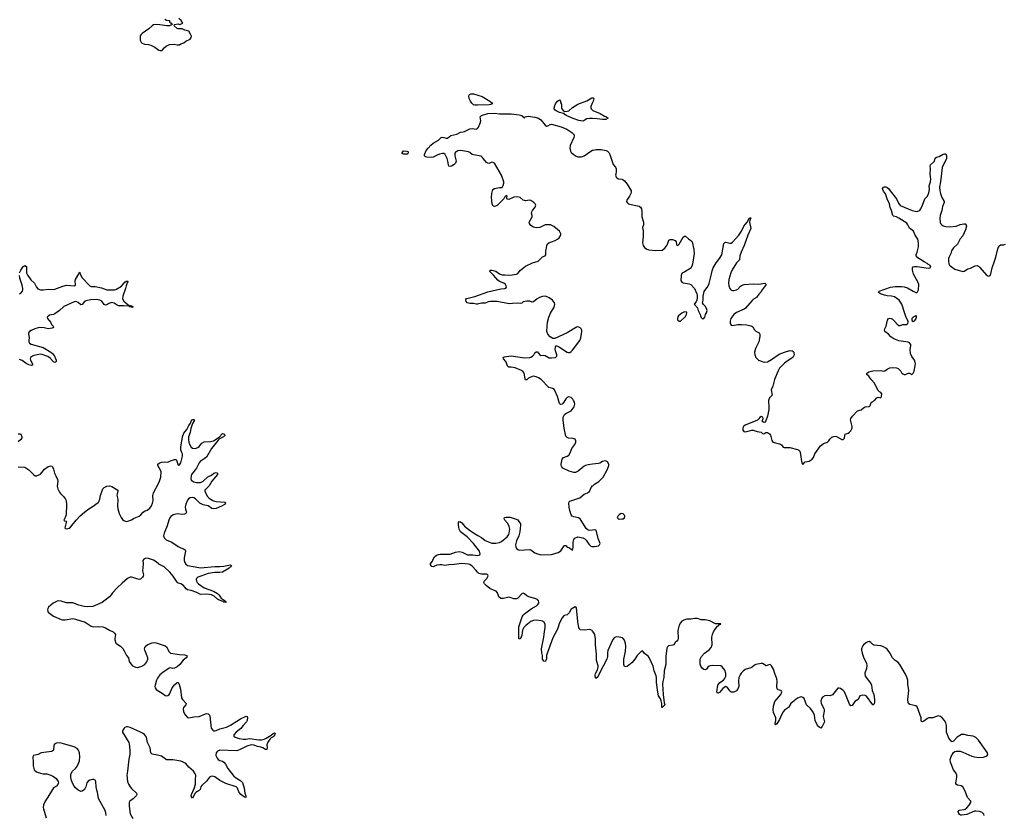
# Model space of a CAD drawing. Header units: inches. Extents: x 2005975 to 2217453, y 644152 to 846769.
# Tile 79 of 162: x 2121191 to 2136329, y 696431 to 708663. Entities that reach past the tile are written whole.
import ezdxf

# ---------------------------------------------------------------- set-up
doc = ezdxf.new("R2010")
doc.units = ezdxf.units.IN
doc.header["$MEASUREMENT"] = 0
for name, color, linetype in [('C1629', 7, 'Continuous'), ('C1639', 7, 'Continuous'), ('C1720', 7, 'Continuous'), ('C1730', 7, 'Continuous')]:
    doc.layers.add(name, color=color, linetype=linetype)

msp = doc.modelspace()

# ---------------------------------------------------------------- linework, layer by layer
at = {"layer": 'C1629', "color": 6, "elevation": 300}
for points in [[(2122768, 700000), (2122690, 699930), (2122618, 699850), (2122600, 699820), (2122571, 699790), (2122459, 699701), (2122317, 699643), (2122230, 699636), (2122182, 699642), (2122102, 699662), (2122010, 699695), (2121990, 699699), (2121910, 699695), (2121830, 699721), (2121790, 699726), (2121770, 699723), (2121736, 699710), (2121706, 699690), (2121635, 699630), (2121624, 699610), (2121620, 699590), (2121622, 699570), (2121630, 699554), (2121713, 699490), (2121830, 699442), (2121850, 699437), (2121890, 699437), (2122010, 699455), (2122050, 699447), (2122199, 699399), (2122290, 699337), (2122330, 699327), (2122410, 699335), (2122470, 699327), (2122510, 699313), (2122570, 699276), (2122627, 699250), (2122651, 699230), (2122664, 699210), (2122652, 699150), (2122652, 699130), (2122670, 699079), (2122685, 699065), (2122740, 699030), (2122775, 698995), (2122800, 698960), (2122835, 698890), (2122862, 698850), (2122877, 698797), (2122899, 698759), (2122927, 698727), (2122970, 698708), (2123010, 698703), (2123070, 698724), (2123114, 698750), (2123148, 698790), (2123164, 698830), (2123163, 698850), (2123113, 698970), (2123111, 698990), (2123116, 699010), (2123141, 699039), (2123164, 699056), (2123230, 699082), (2123270, 699087), (2123290, 699084), (2123430, 699038), (2123450, 699020), (2123490, 698942), (2123510, 698923), (2123650, 698901), (2123730, 698897), (2123756, 698890), (2123766, 698870), (2123750, 698850), (2123705, 698815), (2123651, 698749), (2123610, 698712), (2123570, 698691), (2123548, 698688), (2123510, 698700), (2123490, 698694), (2123392, 698628), (2123347, 698590), (2123310, 698540), (2123294, 698506), (2123272, 698432), (2123270, 698410), (2123274, 698390), (2123290, 698364), (2123399, 698299), (2123430, 698275), (2123450, 698268), (2123470, 698274), (2123490, 698289), (2123499, 698301), (2123538, 698390), (2123570, 698438), (2123610, 698475), (2123630, 698476), (2123644, 698444), (2123662, 698370), (2123678, 698238), (2123693, 698213), (2123749, 698150), (2123748, 698130), (2123711, 698090), (2123703, 698070), (2123710, 698022), (2123735, 697975), (2123773, 697933), (2123790, 697928), (2123870, 697944), (2123950, 697952), (2124050, 697993), (2124070, 697997), (2124090, 697992), (2124110, 697971), (2124115, 697955), (2124123, 697863), (2124137, 697770), (2124159, 697739), (2124172, 697732), (2124190, 697729), (2124210, 697733), (2124270, 697759), (2124370, 697785), (2124430, 697816), (2124586, 697914), (2124673, 697953), (2124688, 697948), (2124693, 697933), (2124688, 697890), (2124677, 697870), (2124626, 697814), (2124590, 697763), (2124520, 697710), (2124483, 697670), (2124482, 697650), (2124505, 697630), (2124564, 697610), (2124630, 697600), (2124670, 697600), (2124730, 697611), (2124870, 697592), (2124907, 697593), (2124950, 697603), (2124982, 697618), (2125058, 697662), (2125090, 697691), (2125110, 697701), (2125120, 697690), (2125103, 697650), (2125090, 697635), (2125060, 697620), (2125038, 697602), (2125004, 697556), (2124992, 697512), (2124994, 697466), (2124990, 697443), (2124970, 697440), (2124927, 697467), (2124899, 697479), (2124846, 697490), (2124790, 697509), (2124750, 697514), (2124686, 697494), (2124579, 697441), (2124530, 697424), (2124270, 697430), (2124230, 697416), (2124210, 697390), (2124209, 697350), (2124227, 697310), (2124243, 697290), (2124270, 697275), (2124310, 697262), (2124329, 697249), (2124356, 697216), (2124390, 697150), (2124483, 697030), (2124508, 697010), (2124590, 696962), (2124616, 696936), (2124641, 696850), (2124651, 696771), (2124668, 696730), (2124670, 696707), (2124650, 696708), (2124589, 696750), (2124560, 696790), (2124541, 696850), (2124519, 696870), (2124360, 696920), (2124266, 696966), (2124190, 697021), (2124150, 697031), (2124130, 697029), (2124110, 697016), (2124064, 696956), (2123991, 696890), (2123978, 696870), (2123967, 696830), (2123953, 696810), (2123898, 696782), (2123888, 696772), (2123850, 696694), (2123830, 696725), (2123831, 696750), (2123875, 696845), (2123893, 696910), (2123896, 696930), (2123892, 696990), (2123900, 697030), (2123899, 697050), (2123891, 697070), (2123864, 697110), (2123791, 697170), (2123746, 697226), (2123705, 697250), (2123670, 697262), (2123546, 697286), (2123450, 697282), (2123370, 697338), (2123310, 697355), (2123227, 697370), (2123206, 697390), (2123197, 697470), (2123158, 697550), (2123139, 697630), (2123110, 697674), (2123090, 697690), (2123051, 697710), (2122890, 697782), (2122850, 697791), (2122831, 697789), (2122810, 697780), (2122798, 697770), (2122772, 697730), (2122773, 697710), (2122869, 697550), (2122876, 697530), (2122886, 697430), (2122884, 697370), (2122868, 697292), (2122849, 697111), (2122838, 697050), (2122850, 696950), (2122863, 696910), (2122890, 696870), (2122910, 696844), (2122988, 696770), (2122992, 696750), (2122980, 696730), (2122936, 696684), (2122887, 696650), (2122876, 696630), (2122873, 696570), (2122889, 696451), (2122930, 696382)], [(2123931, 700000), (2123941, 699990), (2124030, 699928), (2124170, 699875), (2124230, 699840), (2124257, 699817), (2124289, 699769), (2124349, 699730), (2124357, 699717), (2124370, 699710), (2124354, 699706), (2124330, 699710), (2124318, 699718), (2124250, 699743), (2124230, 699755), (2124182, 699802), (2124141, 699821), (2124070, 699833), (2123970, 699828), (2123914, 699854), (2123830, 699885), (2123770, 699898), (2123752, 699912), (2123710, 699963), (2123670, 699987), (2123632, 700000)], [(2130000, 699262), (2129994, 699270), (2129970, 699283), (2129950, 699285), (2129875, 699275), (2129810, 699284), (2129801, 699290), (2129790, 699315), (2129772, 699410), (2129750, 699618), (2129730, 699635), (2129670, 699599), (2129638, 699542), (2129619, 699521), (2129607, 699513), (2129570, 699503), (2129550, 699490), (2129530, 699467), (2129490, 699390), (2129458, 699290), (2129390, 699159), (2129305, 698935), (2129293, 698890), (2129290, 698830), (2129270, 698794), (2129250, 698798), (2129231, 698830), (2129228, 698888), (2129218, 698930), (2129214, 698990), (2129250, 699170), (2129261, 699259), (2129272, 699312), (2129271, 699370), (2129250, 699403), (2129230, 699416), (2129210, 699422), (2129130, 699433), (2129090, 699426), (2129050, 699408), (2128972, 699350), (2128943, 699317), (2128924, 699276), (2128910, 699198), (2128890, 699150), (2128870, 699137), (2128864, 699150), (2128864, 699330), (2128918, 699482), (2128933, 699507), (2128954, 699526), (2129055, 699605), (2129135, 699650), (2129157, 699670), (2129172, 699690), (2129175, 699710), (2129167, 699730), (2129150, 699747), (2129110, 699765), (2129019, 699790), (2128990, 699807), (2128950, 699838), (2128930, 699844), (2128910, 699835), (2128852, 699770), (2128830, 699759), (2128790, 699757), (2128730, 699781), (2128710, 699782), (2128670, 699776), (2128630, 699762), (2128590, 699765), (2128560, 699790), (2128539, 699850), (2128519, 699879), (2128450, 699903), (2128418, 699918), (2128362, 699962), (2128338, 699990), (2128333, 700000)], [(2122523, 696430), (2122516, 696470), (2122504, 696504), (2122401, 696690), (2122390, 696786), (2122378, 696818), (2122368, 696868), (2122364, 696950), (2122350, 696973), (2122330, 696982), (2122310, 696981), (2122270, 696970), (2122246, 696954), (2122225, 696930), (2122210, 696869), (2122190, 696830), (2122150, 696801), (2122130, 696799), (2122090, 696816), (2122050, 696852), (2122030, 696877), (2122010, 696913), (2121988, 696968), (2121980, 697010), (2121980, 697050), (2121985, 697075), (2122004, 697110), (2122050, 697152), (2122079, 697190), (2122111, 697269), (2122117, 697330), (2122112, 697390), (2122096, 697430), (2122076, 697456), (2122030, 697481), (2121830, 697538), (2121770, 697545), (2121730, 697530), (2121714, 697510), (2121710, 697430), (2121688, 697412), (2121522, 697390), (2121476, 697364), (2121403, 697350), (2121393, 697330), (2121400, 697250), (2121400, 697190), (2121408, 697148), (2121416, 697130), (2121450, 697101), (2121510, 697079), (2121554, 697070), (2121610, 697069), (2121670, 697050), (2121710, 697027), (2121750, 696995), (2121784, 696950), (2121787, 696930), (2121778, 696902), (2121759, 696881), (2121710, 696852), (2121694, 696830), (2121626, 696710), (2121585, 696650), (2121557, 696590), (2121553, 696553), (2121558, 696530), (2121600, 696390)]]:
    msp.add_lwpolyline(points, dxfattribs=at)
at = {"layer": 'C1639', "color": 6, "elevation": 300}
msp.add_lwpolyline([(2136020, 696430), (2136012, 696450), (2135990, 696473), (2135949, 696489), (2135890, 696495), (2135870, 696492), (2135755, 696445), (2135670, 696432), (2135654, 696434), (2135641, 696441), (2135630, 696456), (2135621, 696490), (2135634, 696510), (2135710, 696518), (2135730, 696527), (2135755, 696545), (2135790, 696585), (2135805, 696610), (2135813, 696630), (2135813, 696650), (2135764, 696704), (2135730, 696802), (2135691, 696870), (2135665, 696885), (2135610, 696895), (2135586, 696910), (2135582, 696930), (2135597, 697010), (2135598, 697050), (2135584, 697084), (2135550, 697130), (2135504, 697250), (2135499, 697290), (2135510, 697335), (2135550, 697395), (2135570, 697410), (2135590, 697418), (2135650, 697417), (2135690, 697403), (2135830, 697339), (2135871, 697329), (2135938, 697322), (2136010, 697325), (2136050, 697341), (2136065, 697350), (2136074, 697366), (2136071, 697390), (2135930, 697586), (2135890, 697625), (2135850, 697650), (2135770, 697659), (2135710, 697675), (2135670, 697672), (2135604, 697630), (2135550, 697569), (2135530, 697562), (2135510, 697570), (2135478, 697618), (2135442, 697710), (2135439, 697810), (2135430, 697850), (2135408, 697890), (2135374, 697930), (2135350, 697951), (2135310, 697961), (2135230, 697928), (2135170, 697929), (2135150, 697920), (2135090, 697877), (2135070, 697870), (2135054, 697874), (2135049, 697889), (2135049, 697930), (2134990, 698097), (2134970, 698116), (2134876, 698136), (2134858, 698150), (2134850, 698165), (2134848, 698210), (2134862, 698350), (2134846, 698446), (2134844, 698510), (2134832, 698552), (2134810, 698602), (2134724, 698750), (2134690, 698787), (2134652, 698810), (2134610, 698850), (2134570, 698928), (2134530, 698985), (2134510, 699002), (2134470, 699023), (2134430, 699035), (2134330, 699044), (2134310, 699055), (2134278, 699090), (2134250, 699101), (2134230, 699099), (2134213, 699090), (2134166, 699050), (2134151, 699029), (2134134, 698990), (2134132, 698970), (2134143, 698923), (2134170, 698849), (2134209, 698770), (2134217, 698730), (2134210, 698690), (2134186, 698614), (2134191, 698570), (2134276, 698456), (2134286, 698430), (2134300, 698350), (2134325, 698290), (2134335, 698210), (2134335, 698170), (2134330, 698147), (2134313, 698130), (2134309, 698130), (2134210, 698260), (2134190, 698274), (2134150, 698280), (2134110, 698270), (2134084, 698210), (2134030, 698180), (2133990, 698119), (2133970, 698113), (2133950, 698141), (2133910, 698244), (2133870, 698329), (2133850, 698350), (2133810, 698378), (2133790, 698386), (2133770, 698383), (2133690, 698284), (2133650, 698270), (2133590, 698273), (2133570, 698270), (2133534, 698246), (2133522, 698230), (2133510, 698190), (2133516, 698150), (2133555, 698075), (2133561, 698050), (2133561, 698030), (2133545, 697950), (2133562, 697890), (2133563, 697870), (2133530, 697794), (2133510, 697772), (2133476, 697790), (2133450, 697824), (2133423, 697890), (2133411, 697970), (2133390, 698017), (2133350, 698071), (2133290, 698130), (2133250, 698225), (2133230, 698242), (2133210, 698250), (2133190, 698248), (2133150, 698230), (2133046, 698150), (2133013, 698087), (2132950, 698046), (2132930, 698023), (2132903, 697977), (2132874, 697906), (2132830, 697836), (2132810, 697823), (2132805, 697825), (2132804, 697844), (2132818, 697890), (2132818, 697930), (2132779, 698010), (2132775, 698050), (2132780, 698110), (2132802, 698178), (2132893, 698290), (2132910, 698330), (2132904, 698344), (2132895, 698350), (2132850, 698360), (2132836, 698376), (2132831, 698410), (2132838, 698490), (2132833, 698530), (2132799, 698610), (2132779, 698679), (2132750, 698727), (2132730, 698747), (2132710, 698745), (2132670, 698730), (2132610, 698766), (2132590, 698764), (2132510, 698750), (2132490, 698740), (2132451, 698709), (2132430, 698697), (2132347, 698673), (2132313, 698647), (2132286, 698614), (2132269, 698591), (2132250, 698550), (2132244, 698496), (2132246, 698410), (2132237, 698383), (2132210, 698344), (2132170, 698326), (2132130, 698324), (2132110, 698343), (2132076, 698396), (2132070, 698403), (2132050, 698409), (2132023, 698397), (2132000, 698380), (2131950, 698318), (2131930, 698306), (2131921, 698310), (2131910, 698330), (2131926, 698430), (2131956, 698470), (2132010, 698510), (2132028, 698530), (2132046, 698570), (2132046, 698610), (2132030, 698661), (2131993, 698713), (2131970, 698727), (2131850, 698734), (2131810, 698731), (2131790, 698722), (2131770, 698707), (2131750, 698678), (2131733, 698667), (2131710, 698671), (2131690, 698690), (2131666, 698726), (2131655, 698755), (2131651, 698790), (2131655, 698830), (2131673, 698870), (2131719, 698921), (2131790, 698973), (2131821, 699010), (2131838, 699050), (2131834, 699170), (2131843, 699210), (2131858, 699250), (2131885, 699295), (2131921, 699339), (2131938, 699350), (2131942, 699358), (2131955, 699365), (2131970, 699367), (2131972, 699372), (2131970, 699375), (2131910, 699372), (2131890, 699376), (2131800, 699420), (2131730, 699434), (2131670, 699438), (2131610, 699458), (2131570, 699457), (2131510, 699444), (2131450, 699445), (2131430, 699441), (2131392, 699428), (2131370, 699413), (2131349, 699391), (2131330, 699352), (2131311, 699270), (2131314, 699150), (2131310, 699129), (2131295, 699110), (2131270, 699089), (2131247, 699053), (2131233, 699047), (2131165, 699035), (2131150, 699023), (2131141, 698999), (2131126, 698870), (2131123, 698750), (2131101, 698650), (2131096, 698550), (2131081, 698490), (2131076, 698450), (2131083, 698290), (2131100, 698160), (2131108, 698130), (2131070, 698087), (2131065, 698090), (2131062, 698102), (2131063, 698150), (2131053, 698193), (2131042, 698222), (2131013, 698270), (2131002, 698322), (2130980, 698470), (2130981, 698550), (2130977, 698577), (2130948, 698650), (2130930, 698724), (2130870, 698855), (2130856, 698876), (2130798, 698918), (2130770, 698952), (2130750, 698956), (2130687, 698890), (2130651, 698829), (2130610, 698779), (2130530, 698721), (2130510, 698713), (2130490, 698721), (2130478, 698750), (2130480, 698830), (2130506, 698950), (2130512, 699030), (2130506, 699070), (2130490, 699123), (2130470, 699150), (2130457, 699157), (2130410, 699170), (2130367, 699173), (2130350, 699170), (2130330, 699158), (2130310, 699133), (2130236, 698964), (2130228, 698928), (2130228, 698870), (2130219, 698830), (2130104, 698616), (2130085, 698570), (2130070, 698547), (2130050, 698534), (2130037, 698570), (2130037, 698590), (2130042, 698610), (2130073, 698667), (2130084, 698710), (2130084, 698730), (2130059, 698810), (2130062, 698910), (2130043, 699050), (2130044, 699144), (2130032, 699210), (2130018, 699238), (2130000, 699262)], dxfattribs=at)
at = {"layer": 'C1720', "color": 6}
for points, elevation in [([(2123425, 708670), (2123450, 708657), (2123492, 708652), (2123494, 708630), (2123522, 708610), (2123534, 708590), (2123494, 708570), (2123454, 708566), (2123346, 708586), (2123290, 708588), (2123250, 708582), (2123228, 708570), (2123179, 708521), (2123075, 708450), (2123055, 708430), (2123046, 708414), (2123042, 708390), (2123045, 708350), (2123057, 708317), (2123066, 708306), (2123110, 708287), (2123170, 708282), (2123210, 708270), (2123270, 708239), (2123330, 708194), (2123350, 708187), (2123370, 708191), (2123390, 708203), (2123414, 708230), (2123445, 708255), (2123497, 708283), (2123566, 708286), (2123610, 708278), (2123650, 708278), (2123668, 708290), (2123714, 708306), (2123747, 708333), (2123810, 708364), (2123829, 708390), (2123833, 708410), (2123825, 708430), (2123790, 708485), (2123730, 708504), (2123690, 708524), (2123630, 708524), (2123610, 708529), (2123566, 708570), (2123569, 708591), (2123630, 708598), (2123650, 708591), (2123690, 708602), (2123698, 708610), (2123673, 708650), (2123639, 708679)], 400), ([(2130000, 707143), (2129950, 707145), (2129910, 707137), (2129870, 707111), (2129850, 707105), (2129790, 707113), (2129703, 707143), (2129592, 707190), (2129550, 707218), (2129490, 707236), (2129439, 707259), (2129423, 707270), (2129411, 707290), (2129412, 707330), (2129430, 707368), (2129461, 707410), (2129492, 707430), (2129505, 707410), (2129506, 707390), (2129516, 707376), (2129523, 707350), (2129523, 707310), (2129529, 707290), (2129545, 707265), (2129571, 707251), (2129610, 707254), (2129636, 707264), (2129689, 707311), (2129775, 707365), (2129910, 707417), (2129990, 707460), (2130000, 707461)], 300), ([(2130000, 707390), (2129974, 707330), (2129970, 707310), (2129977, 707290), (2130000, 707270)], 300), ([(2130000, 701828), (2129930, 701820), (2129890, 701811), (2129870, 701801), (2129776, 701724), (2129737, 701703), (2129710, 701699), (2129640, 701720), (2129540, 701770), (2129524, 701790), (2129517, 701810), (2129517, 701830), (2129534, 701906), (2129553, 701930), (2129610, 701953), (2129633, 701967), (2129655, 702005), (2129678, 702070), (2129725, 702130), (2129742, 702170), (2129742, 702190), (2129730, 702212), (2129702, 702222), (2129630, 702229), (2129610, 702237), (2129590, 702259), (2129563, 702383), (2129547, 702510), (2129549, 702551), (2129567, 702593), (2129590, 702610), (2129670, 702650), (2129714, 702710), (2129726, 702750), (2129720, 702780), (2129708, 702808), (2129695, 702830), (2129670, 702852), (2129630, 702865), (2129619, 702861), (2129606, 702854), (2129590, 702836), (2129556, 702784), (2129530, 702754), (2129507, 702747), (2129490, 702762), (2129460, 702870), (2129414, 702974), (2129405, 702985), (2129390, 702993), (2129328, 703008), (2129210, 703130), (2129170, 703155), (2129130, 703171), (2129090, 703180), (2129070, 703176), (2129016, 703150), (2128990, 703128), (2128970, 703126), (2128963, 703143), (2128949, 703229), (2128933, 703250), (2128907, 703267), (2128810, 703308), (2128750, 703323), (2128710, 703323), (2128697, 703330), (2128690, 703339), (2128667, 703407), (2128632, 703450), (2128622, 703470), (2128640, 703480), (2128750, 703494), (2128950, 703466), (2129032, 703468), (2129050, 703473), (2129077, 703490), (2129094, 703510), (2129110, 703541), (2129130, 703555), (2129150, 703554), (2129170, 703536), (2129190, 703508), (2129202, 703502), (2129250, 703503), (2129270, 703498), (2129330, 703465), (2129370, 703462), (2129429, 703470), (2129451, 703489), (2129451, 703509), (2129428, 703570), (2129423, 703597), (2129434, 703646), (2129450, 703648), (2129490, 703628), (2129610, 703551), (2129630, 703544), (2129650, 703546), (2129670, 703559), (2129690, 703580), (2129803, 703730), (2129818, 703770), (2129836, 703870), (2129832, 703890), (2129822, 703910), (2129810, 703924), (2129790, 703936), (2129770, 703941), (2129750, 703936), (2129610, 703847), (2129419, 703761), (2129390, 703761), (2129347, 703787), (2129311, 703830), (2129298, 703870), (2129300, 703950), (2129308, 704012), (2129325, 704090), (2129352, 704150), (2129410, 704244), (2129421, 704290), (2129416, 704310), (2129384, 704350), (2129330, 704386), (2129274, 704410), (2129230, 704408), (2129184, 704390), (2129148, 704370), (2129090, 704323), (2129070, 704319), (2129033, 704333), (2128990, 704337), (2128933, 704327), (2128910, 704307), (2128890, 704297), (2128847, 704307), (2128770, 704297), (2128715, 704295), (2128530, 704329), (2128430, 704328), (2128396, 704324), (2128350, 704305), (2128290, 704302), (2128230, 704288), (2128210, 704288), (2128170, 704299), (2128110, 704300), (2128070, 704310), (2128054, 704330), (2128048, 704350), (2128051, 704369), (2128064, 704376), (2128190, 704405), (2128390, 704479), (2128590, 704525), (2128650, 704528), (2128666, 704534), (2128677, 704550), (2128673, 704570), (2128660, 704590), (2128634, 704610), (2128570, 704639), (2128540, 704660), (2128475, 704735), (2128420, 704790), (2128424, 704810), (2128450, 704812), (2128510, 704799), (2128570, 704757), (2128610, 704742), (2128650, 704742), (2128725, 704735), (2128828, 704752), (2128850, 704761), (2128890, 704813), (2128970, 704873), (2129077, 704923), (2129165, 704950), (2129230, 705015), (2129270, 705031), (2129281, 705050), (2129282, 705110), (2129291, 705149), (2129295, 705190), (2129304, 705216), (2129328, 705232), (2129370, 705245), (2129425, 705270), (2129461, 705290), (2129485, 705310), (2129509, 705350), (2129509, 705370), (2129503, 705390), (2129489, 705410), (2129405, 705485), (2129350, 705510), (2129270, 705510), (2129190, 705470), (2129130, 705465), (2129090, 705473), (2129050, 705498), (2129027, 705530), (2129024, 705550), (2129069, 705630), (2129069, 705650), (2129058, 705690), (2129064, 705710), (2129073, 705730), (2129119, 705781), (2129125, 705810), (2129115, 705830), (2129097, 705850), (2129050, 705882), (2129030, 705886), (2128970, 705878), (2128950, 705881), (2128930, 705890), (2128887, 705927), (2128838, 705938), (2128790, 705933), (2128710, 705900), (2128690, 705901), (2128681, 705910), (2128679, 705930), (2128686, 705950), (2128670, 705958), (2128650, 705938), (2128633, 705907), (2128530, 705807), (2128490, 705790), (2128470, 705798), (2128453, 705830), (2128445, 705930), (2128452, 705990), (2128468, 706050), (2128490, 706070), (2128570, 706084), (2128610, 706083), (2128627, 706113), (2128635, 706150), (2128634, 706170), (2128598, 706270), (2128490, 706455), (2128470, 706469), (2128450, 706472), (2128410, 706453), (2128390, 706455), (2128370, 706465), (2128321, 706521), (2128306, 706546), (2128284, 706564), (2128170, 706583), (2128150, 706591), (2128110, 706622), (2128090, 706630), (2127970, 706653), (2127930, 706646), (2127910, 706638), (2127896, 706630), (2127881, 706610), (2127882, 706570), (2127901, 706490), (2127890, 706458), (2127870, 706438), (2127830, 706413), (2127810, 706407), (2127790, 706409), (2127782, 706430), (2127776, 706490), (2127762, 706530), (2127732, 706590), (2127710, 706607), (2127690, 706608), (2127645, 706595), (2127610, 706581), (2127550, 706548), (2127530, 706543), (2127450, 706548), (2127430, 706554), (2127422, 706562), (2127415, 706570), (2127416, 706590), (2127443, 706650), (2127470, 706689), (2127510, 706734), (2127550, 706764), (2127628, 706810), (2127670, 706849), (2127685, 706855), (2127710, 706852), (2127750, 706840), (2127770, 706843), (2127818, 706882), (2127910, 706903), (2127970, 706935), (2128010, 706939), (2128030, 706945), (2128114, 706986), (2128150, 706989), (2128210, 706979), (2128230, 706989), (2128244, 707010), (2128270, 707070), (2128279, 707110), (2128273, 707170), (2128290, 707189), (2128390, 707218), (2128490, 707228), (2128570, 707214), (2128747, 707213), (2128870, 707199), (2128912, 707190), (2128950, 707154), (2128958, 707170), (2129010, 707182), (2129110, 707166), (2129167, 707147), (2129204, 707124), (2129270, 707041), (2129290, 707027), (2129310, 707031), (2129348, 707052), (2129370, 707055), (2129516, 707016), (2129602, 706982), (2129682, 706930), (2129703, 706910), (2129714, 706890), (2129715, 706870), (2129709, 706851), (2129654, 706730), (2129649, 706690), (2129660, 706640), (2129670, 706623), (2129710, 706590), (2129739, 706570), (2129770, 706556), (2129793, 706553), (2129830, 706554), (2129870, 706568), (2129970, 706642), (2130000, 706655)], 300), ([(2121190, 704770), (2121208, 704810), (2121247, 704870), (2121270, 704882), (2121295, 704870), (2121296, 704770), (2121315, 704730), (2121365, 704665), (2121418, 704610), (2121450, 704549), (2121470, 704524), (2121510, 704507), (2121550, 704507), (2121630, 704518), (2121710, 704515), (2121730, 704519), (2121854, 704566), (2121910, 704579), (2122033, 704570), (2122044, 704576), (2122051, 704589), (2122043, 704643), (2122048, 704670), (2122102, 704758), (2122110, 704779), (2122116, 704776), (2122122, 704750), (2122150, 704692), (2122270, 704570), (2122290, 704560), (2122350, 704560), (2122450, 704541), (2122530, 704509), (2122650, 704507), (2122670, 704513), (2122755, 704565), (2122810, 704627), (2122830, 704642), (2122850, 704650), (2122854, 704630), (2122844, 704616), (2122827, 704573), (2122817, 704530), (2122777, 704410), (2122774, 704370), (2122794, 704334), (2122861, 704281), (2122886, 704270), (2122884, 704264), (2122910, 704261), (2122937, 704250), (2122930, 704237), (2122881, 704250), (2122879, 704259), (2122786, 704266), (2122710, 704265), (2122690, 704273), (2122644, 704304), (2122610, 704313), (2122560, 704300), (2122530, 704280), (2122510, 704274), (2122490, 704286), (2122453, 704333), (2122423, 704350), (2122370, 704360), (2122286, 704354), (2122210, 704340), (2122190, 704330), (2122150, 704283), (2122130, 704279), (2122090, 704317), (2122070, 704327), (2122050, 704329), (2122030, 704325), (2121870, 704252), (2121801, 704190), (2121730, 704141), (2121710, 704132), (2121650, 704122), (2121614, 704090), (2121620, 704070), (2121664, 704010), (2121679, 703979), (2121704, 703950), (2121710, 703930), (2121690, 703921), (2121630, 703912), (2121567, 703927), (2121490, 703928), (2121423, 703910), (2121370, 703886), (2121344, 703870), (2121329, 703850), (2121326, 703830), (2121337, 703777), (2121330, 703730), (2121333, 703710), (2121343, 703690), (2121370, 703672), (2121550, 703622), (2121670, 703552), (2121697, 703530), (2121728, 703490), (2121750, 703430), (2121750, 703409), (2121743, 703397), (2121731, 703390), (2121710, 703402), (2121658, 703458), (2121624, 703484), (2121536, 703516), (2121510, 703518), (2121410, 703499), (2121387, 703490), (2121359, 703470), (2121354, 703450), (2121357, 703430), (2121388, 703370), (2121387, 703353), (2121372, 703348), (2121330, 703358), (2121290, 703376), (2121230, 703422), (2121190, 703439)], 300), ([(2121190, 704447), (2121210, 704459), (2121236, 704490), (2121242, 704510), (2121242, 704530), (2121230, 704582), (2121193, 704690), (2121188, 704730)], 300), ([(2121170, 701790), (2121270, 701784), (2121330, 701742), (2121410, 701664), (2121430, 701652), (2121450, 701649), (2121510, 701678), (2121575, 701750), (2121630, 701791), (2121670, 701806), (2121690, 701801), (2121713, 701750), (2121726, 701690), (2121749, 701649), (2121772, 701592), (2121776, 701570), (2121766, 701490), (2121778, 701450), (2121801, 701401), (2121817, 701377), (2121866, 701330), (2121896, 701290), (2121905, 701270), (2121911, 701210), (2121904, 701050), (2121893, 701007), (2121872, 700970), (2121878, 700958), (2121911, 700951), (2121888, 700870), (2121887, 700850), (2121898, 700838), (2121910, 700834), (2121950, 700847), (2121970, 700863), (2122058, 700970), (2122123, 701037), (2122187, 701093), (2122255, 701145), (2122306, 701174), (2122400, 701240), (2122410, 701251), (2122426, 701290), (2122435, 701350), (2122470, 701450), (2122490, 701473), (2122530, 701490), (2122570, 701495), (2122610, 701485), (2122699, 701430), (2122702, 701410), (2122689, 701371), (2122687, 701353), (2122700, 701290), (2122695, 701190), (2122701, 701141), (2122723, 701070), (2122750, 701011), (2122770, 700979), (2122790, 700961), (2122830, 700950), (2122870, 700959), (2122910, 700974), (2122950, 700998), (2123030, 701029), (2123052, 701048), (2123090, 701093), (2123110, 701108), (2123150, 701124), (2123190, 701153), (2123219, 701190), (2123235, 701230), (2123242, 701270), (2123239, 701350), (2123247, 701390), (2123335, 701550), (2123363, 701630), (2123368, 701710), (2123358, 701738), (2123315, 701810), (2123317, 701830), (2123335, 701845), (2123370, 701859), (2123410, 701863), (2123470, 701859), (2123510, 701881), (2123570, 701903), (2123590, 701901), (2123601, 701890), (2123630, 701815), (2123650, 701819), (2123670, 701848), (2123696, 701950), (2123693, 701990), (2123679, 702019), (2123670, 702050), (2123670, 702090), (2123692, 702248), (2123715, 702305), (2123760, 702360), (2123790, 702424), (2123818, 702462), (2123828, 702492), (2123842, 702510), (2123855, 702515), (2123874, 702514), (2123875, 702495), (2123847, 702453), (2123821, 702379), (2123810, 702315), (2123789, 702250), (2123788, 702208), (2123792, 702170), (2123807, 702127), (2123829, 702089), (2123850, 702073), (2123890, 702072), (2123930, 702086), (2123950, 702102), (2123990, 702150), (2124028, 702172), (2124124, 702176), (2124172, 702188), (2124257, 702243), (2124310, 702301), (2124338, 702290), (2124345, 702270), (2124325, 702250), (2124262, 702218), (2124242, 702198), (2124142, 702070), (2124062, 701938), (2124030, 701911), (2123965, 701870), (2123950, 701850), (2123911, 701769), (2123834, 701670), (2123826, 701650), (2123820, 701610), (2123830, 701582), (2123870, 701556), (2123910, 701547), (2123970, 701548), (2124010, 701570), (2124086, 701634), (2124141, 701659), (2124176, 701690), (2124210, 701699), (2124230, 701693), (2124233, 701690), (2124230, 701670), (2124144, 701570), (2124105, 701495), (2124044, 701436), (2124039, 701430), (2124040, 701410), (2124081, 701330), (2124099, 701310), (2124150, 701275), (2124170, 701265), (2124210, 701254), (2124343, 701243), (2124357, 701230), (2124339, 701210), (2124303, 701190), (2124210, 701148), (2124170, 701141), (2124143, 701150), (2124087, 701187), (2124010, 701202), (2123990, 701212), (2123963, 701230), (2123895, 701295), (2123870, 701311), (2123850, 701316), (2123810, 701310), (2123785, 701295), (2123770, 701276), (2123747, 701213), (2123736, 701170), (2123739, 701139), (2123755, 701090), (2123745, 701070), (2123730, 701061), (2123690, 701057), (2123610, 701068), (2123552, 701048), (2123516, 701024), (2123498, 701002), (2123483, 700970), (2123460, 700880), (2123413, 700770), (2123404, 700730), (2123407, 700710), (2123416, 700690), (2123444, 700664), (2123530, 700628), (2123630, 700563), (2123670, 700542), (2123710, 700529), (2123733, 700513), (2123742, 700490), (2123720, 700390), (2123721, 700350), (2123730, 700320), (2123746, 700290), (2123770, 700270), (2123887, 700253), (2123970, 700235), (2124190, 700255), (2124270, 700254), (2124330, 700259), (2124430, 700280), (2124446, 700270), (2124433, 700250), (2124410, 700229), (2124310, 700170), (2124270, 700163), (2124190, 700166), (2124090, 700148), (2123975, 700105), (2123928, 700092), (2123909, 700071), (2123905, 700055), (2123908, 700030), (2123920, 700010), (2123931, 700000)], 300), ([(2121170, 702294), (2121196, 702296), (2121211, 702290), (2121225, 702250), (2121222, 702230), (2121210, 702210), (2121170, 702172)], 300), ([(2130000, 700817), (2129950, 700811), (2129930, 700815), (2129901, 700841), (2129810, 700991), (2129785, 701005), (2129710, 701020), (2129686, 701030), (2129668, 701050), (2129650, 701115), (2129640, 701170), (2129636, 701230), (2129641, 701250), (2129650, 701259), (2129804, 701310), (2129870, 701366), (2129923, 701390), (2129951, 701409), (2129980, 701470), (2130000, 701496)], 300), ([(2128333, 700000), (2128329, 700010), (2128331, 700029), (2128371, 700070), (2128384, 700090), (2128392, 700110), (2128389, 700130), (2128370, 700140), (2128290, 700138), (2128250, 700150), (2128230, 700167), (2128210, 700197), (2128150, 700263), (2128110, 700288), (2128090, 700293), (2127990, 700302), (2127873, 700287), (2127790, 700284), (2127730, 700271), (2127683, 700283), (2127650, 700283), (2127605, 700275), (2127550, 700253), (2127530, 700257), (2127510, 700275), (2127504, 700290), (2127540, 700340), (2127550, 700370), (2127570, 700406), (2127600, 700430), (2127630, 700441), (2127654, 700446), (2127810, 700447), (2127890, 700475), (2127950, 700486), (2127994, 700474), (2128077, 700437), (2128156, 700436), (2128230, 700424), (2128267, 700433), (2128273, 700450), (2128260, 700490), (2128166, 700610), (2128072, 700712), (2127970, 700791), (2127950, 700830), (2127937, 700890), (2127936, 700930), (2127950, 700948), (2127970, 700942), (2127990, 700927), (2128030, 700877), (2128122, 700802), (2128170, 700775), (2128233, 700733), (2128290, 700703), (2128350, 700658), (2128450, 700617), (2128510, 700613), (2128570, 700623), (2128600, 700640), (2128685, 700710), (2128711, 700749), (2128719, 700770), (2128727, 700830), (2128719, 700870), (2128695, 700915), (2128650, 700970), (2128640, 700990), (2128644, 701010), (2128670, 701016), (2128730, 701013), (2128777, 700997), (2128811, 700990), (2128850, 700971), (2128867, 700950), (2128890, 700911), (2128892, 700890), (2128882, 700790), (2128863, 700730), (2128829, 700651), (2128812, 700590), (2128817, 700557), (2128830, 700533), (2128850, 700516), (2128870, 700509), (2129036, 700516), (2129050, 700510), (2129110, 700467), (2129150, 700450), (2129210, 700434), (2129370, 700442), (2129470, 700472), (2129510, 700497), (2129533, 700527), (2129550, 700557), (2129570, 700579), (2129590, 700581), (2129610, 700551), (2129632, 700550), (2129667, 700527), (2129690, 700505), (2129702, 700550), (2129702, 700630), (2129710, 700670), (2129726, 700694), (2129770, 700710), (2129850, 700699), (2129881, 700681), (2129902, 700662), (2129940, 700600), (2129970, 700568), (2129990, 700562), (2130000, 700562)], 300), ([(2123632, 700000), (2123630, 700001), (2123610, 700015), (2123550, 700107), (2123499, 700170), (2123413, 700250), (2123330, 700293), (2123288, 700330), (2123250, 700352), (2123170, 700378), (2123130, 700383), (2123099, 700370), (2123086, 700350), (2123092, 700290), (2123081, 700190), (2123094, 700126), (2123092, 700108), (2123081, 700090), (2123050, 700061), (2123030, 700056), (2122990, 700066), (2122931, 700089), (2122910, 700092), (2122890, 700090), (2122850, 700074), (2122768, 700000)], 300)]:
    msp.add_lwpolyline(points, dxfattribs=dict(at, elevation=elevation))
at = {"layer": 'C1720', "color": 6, "elevation": 300}
for points in [[(2128190, 707350), (2128170, 707356), (2128141, 707381), (2128121, 707410), (2128103, 707450), (2128096, 707490), (2128105, 707515), (2128130, 707523), (2128170, 707521), (2128304, 707484), (2128422, 707410), (2128447, 707390), (2128458, 707370), (2128430, 707357), (2128407, 707353), (2128230, 707350)], [(2127090, 706593), (2127070, 706608), (2127070, 706616), (2127090, 706645), (2127142, 706642), (2127157, 706637), (2127165, 706630), (2127162, 706610), (2127150, 706596)]]:
    msp.add_lwpolyline(points, close=True, dxfattribs=at)
at = {"layer": 'C1730', "color": 6, "elevation": 300}
for points in [[(2130000, 707461), (2130010, 707461), (2130016, 707450), (2130009, 707410), (2130000, 707390)], [(2130000, 707270), (2130005, 707265), (2130118, 707218), (2130182, 707182), (2130211, 707170), (2130238, 707150), (2130202, 707130), (2130153, 707127), (2130070, 707141), (2130000, 707143)], [(2130000, 706655), (2130010, 706659), (2130048, 706668), (2130130, 706667), (2130210, 706650), (2130230, 706641), (2130250, 706621), (2130267, 706590), (2130317, 706437), (2130350, 706396), (2130364, 706370), (2130364, 706330), (2130359, 706290), (2130351, 706270), (2130361, 706241), (2130371, 706230), (2130396, 706216), (2130450, 706209), (2130470, 706202), (2130490, 706187), (2130532, 706132), (2130591, 706030), (2130594, 706010), (2130589, 705991), (2130567, 705950), (2130525, 705890), (2130521, 705870), (2130529, 705850), (2130550, 705833), (2130567, 705827), (2130715, 705795), (2130738, 705778), (2130753, 705753), (2130758, 705710), (2130754, 705634), (2130783, 705550), (2130784, 705530), (2130783, 705510), (2130768, 705470), (2130775, 705415), (2130777, 705330), (2130768, 705230), (2130777, 705190), (2130799, 705159), (2130833, 705133), (2130863, 705123), (2130970, 705112), (2131070, 705119), (2131110, 705152), (2131142, 705190), (2131152, 705210), (2131170, 705271), (2131190, 705282), (2131210, 705285), (2131230, 705284), (2131270, 705270), (2131284, 705250), (2131290, 705205), (2131295, 705195), (2131310, 705189), (2131331, 705210), (2131390, 705320), (2131410, 705335), (2131430, 705334), (2131474, 705294), (2131510, 705268), (2131530, 705245), (2131556, 705130), (2131562, 705070), (2131537, 704903), (2131514, 704850), (2131495, 704830), (2131470, 704815), (2131450, 704809), (2131410, 704783), (2131381, 704770), (2131370, 704759), (2131359, 704730), (2131354, 704654), (2131370, 704626), (2131390, 704615), (2131483, 704603), (2131510, 704591), (2131568, 704528), (2131601, 704450), (2131606, 704430), (2131606, 704386), (2131603, 704350), (2131594, 704326), (2131562, 704290), (2131564, 704284), (2131610, 704234), (2131621, 704190), (2131651, 704131), (2131656, 704110), (2131670, 704082), (2131690, 704065), (2131710, 704071), (2131725, 704090), (2131735, 704130), (2131750, 704155), (2131759, 704190), (2131750, 704224), (2131730, 704259), (2131703, 704283), (2131689, 704310), (2131699, 704350), (2131701, 704410), (2131716, 704484), (2131770, 704559), (2131790, 704607), (2131814, 704690), (2131838, 704802), (2131853, 704850), (2131897, 704923), (2131950, 704990), (2131986, 705050), (2132016, 705224), (2132030, 705239), (2132050, 705240), (2132110, 705226), (2132130, 705228), (2132150, 705240), (2132246, 705350), (2132290, 705411), (2132327, 705490), (2132375, 705550), (2132410, 705617), (2132430, 705618), (2132433, 705610), (2132419, 705581), (2132414, 705550), (2132432, 705450), (2132386, 705350), (2132332, 705190), (2132284, 705090), (2132265, 705030), (2132259, 704970), (2132214, 704926), (2132145, 704815), (2132127, 704773), (2132096, 704670), (2132090, 704610), (2132096, 704570), (2132109, 704530), (2132127, 704507), (2132150, 704498), (2132170, 704498), (2132213, 704510), (2132230, 704522), (2132272, 704568), (2132290, 704578), (2132330, 704590), (2132470, 704600), (2132557, 704597), (2132650, 704610), (2132666, 704590), (2132593, 704490), (2132586, 704474), (2132556, 704444), (2132521, 704390), (2132475, 704365), (2132453, 704347), (2132352, 704228), (2132329, 704211), (2132210, 704160), (2132172, 704130), (2132127, 704070), (2132117, 704030), (2132117, 703990), (2132128, 703968), (2132150, 703959), (2132230, 703975), (2132290, 703979), (2132369, 703971), (2132430, 703957), (2132450, 703950), (2132461, 703941), (2132490, 703896), (2132510, 703875), (2132561, 703850), (2132571, 703830), (2132571, 703791), (2132553, 703710), (2132505, 703610), (2132490, 703550), (2132495, 703510), (2132510, 703470), (2132551, 703430), (2132622, 703402), (2132650, 703397), (2132690, 703403), (2132750, 703436), (2132870, 703520), (2132950, 703552), (2133030, 703576), (2133070, 703573), (2133083, 703563), (2133093, 703550), (2133097, 703510), (2133078, 703470), (2132990, 703415), (2132950, 703382), (2132874, 703306), (2132850, 703264), (2132796, 703130), (2132772, 703030), (2132747, 702970), (2132759, 702890), (2132721, 702850), (2132705, 702810), (2132702, 702770), (2132707, 702730), (2132707, 702670), (2132690, 702566), (2132665, 702495), (2132646, 702474), (2132631, 702469), (2132619, 702479), (2132609, 702490), (2132621, 702530), (2132619, 702550), (2132590, 702564), (2132570, 702548), (2132556, 702524), (2132535, 702505), (2132343, 702430), (2132319, 702410), (2132307, 702390), (2132310, 702354), (2132330, 702327), (2132370, 702331), (2132448, 702352), (2132470, 702350), (2132530, 702331), (2132590, 702319), (2132610, 702301), (2132630, 702295), (2132664, 702316), (2132690, 702316), (2132717, 702297), (2132733, 702273), (2132755, 702195), (2132770, 702165), (2132890, 702136), (2132906, 702126), (2132930, 702091), (2132945, 702085), (2132992, 702088), (2133030, 702083), (2133150, 702055), (2133170, 702047), (2133187, 702030), (2133193, 702013), (2133210, 701870), (2133215, 701850), (2133230, 701826), (2133270, 701863), (2133330, 701873), (2133375, 701905), (2133395, 701930), (2133416, 701990), (2133504, 702110), (2133550, 702145), (2133610, 702166), (2133630, 702186), (2133646, 702214), (2133678, 702242), (2133710, 702257), (2133730, 702261), (2133750, 702254), (2133830, 702208), (2133850, 702208), (2133863, 702217), (2133874, 702230), (2133875, 702270), (2133881, 702290), (2133930, 702307), (2133950, 702319), (2133970, 702342), (2133984, 702370), (2133991, 702390), (2133991, 702410), (2133963, 702510), (2133969, 702530), (2133995, 702565), (2134072, 702648), (2134130, 702667), (2134163, 702697), (2134190, 702710), (2134250, 702715), (2134260, 702720), (2134269, 702730), (2134283, 702777), (2134298, 702790), (2134335, 702810), (2134370, 702851), (2134390, 702858), (2134430, 702851), (2134441, 702870), (2134445, 702910), (2134430, 702933), (2134410, 702942), (2134390, 702962), (2134358, 703018), (2134334, 703074), (2134284, 703130), (2134244, 703184), (2134214, 703210), (2134214, 703230), (2134249, 703250), (2134310, 703266), (2134430, 703268), (2134470, 703260), (2134490, 703262), (2134530, 703291), (2134570, 703308), (2134610, 703315), (2134670, 703310), (2134699, 703299), (2134738, 703258), (2134756, 703230), (2134770, 703216), (2134790, 703207), (2134810, 703207), (2134850, 703227), (2134870, 703227), (2134910, 703207), (2134930, 703226), (2134942, 703258), (2134962, 703370), (2134960, 703390), (2134950, 703430), (2134906, 703486), (2134887, 703530), (2134880, 703590), (2134892, 703650), (2134890, 703670), (2134870, 703694), (2134850, 703704), (2134710, 703725), (2134630, 703756), (2134586, 703786), (2134547, 703827), (2134495, 703870), (2134486, 703890), (2134490, 703910), (2134511, 703949), (2134535, 704045), (2134550, 704067), (2134567, 704073), (2134590, 704067), (2134610, 704056), (2134639, 704030), (2134680, 703980), (2134710, 703962), (2134730, 703962), (2134770, 703975), (2134830, 703975), (2134847, 703990), (2134853, 704010), (2134852, 704030), (2134823, 704083), (2134805, 704130), (2134753, 704290), (2134712, 704350), (2134641, 704401), (2134594, 704414), (2134530, 704418), (2134488, 704428), (2134425, 704450), (2134393, 704470), (2134404, 704490), (2134582, 704550), (2134650, 704559), (2134750, 704560), (2134790, 704555), (2134842, 704542), (2134930, 704488), (2134970, 704471), (2134990, 704471), (2135009, 704511), (2135015, 704590), (2134998, 704630), (2134931, 704750), (2134916, 704810), (2134919, 704850), (2134930, 704861), (2134950, 704868), (2134990, 704868), (2135157, 704843), (2135189, 704850), (2135199, 704870), (2135193, 704873), (2135185, 704890), (2135161, 704901), (2135154, 704910), (2135098, 704938), (2135000, 705000), (2134972, 705030), (2134974, 705050), (2134991, 705090), (2135010, 705170), (2135012, 705232), (2134998, 705290), (2134960, 705350), (2134934, 705410), (2134870, 705458), (2134848, 705510), (2134830, 705534), (2134710, 705612), (2134670, 705631), (2134624, 705644), (2134613, 705653), (2134593, 705730), (2134576, 705776), (2134565, 705830), (2134529, 705910), (2134504, 705984), (2134470, 706029), (2134462, 706050), (2134459, 706070), (2134470, 706090), (2134486, 706094), (2134510, 706091), (2134530, 706085), (2134550, 706070), (2134575, 706030), (2134670, 705910), (2134701, 705841), (2134730, 705806), (2134913, 705730), (2134984, 705716), (2135017, 705723), (2135030, 705734), (2135045, 705755), (2135073, 705810), (2135109, 705910), (2135150, 705950), (2135170, 705999), (2135177, 706050), (2135176, 706110), (2135193, 706170), (2135198, 706210), (2135187, 706290), (2135195, 706370), (2135191, 706410), (2135194, 706430), (2135243, 706470), (2135255, 706490), (2135267, 706533), (2135287, 706550), (2135330, 706560), (2135390, 706596), (2135410, 706602), (2135430, 706598), (2135441, 706570), (2135438, 706530), (2135375, 706390), (2135350, 706170), (2135334, 706090), (2135339, 706030), (2135348, 705990), (2135371, 705930), (2135406, 705866), (2135406, 705850), (2135379, 705790), (2135371, 705730), (2135343, 705650), (2135339, 705610), (2135345, 705545), (2135350, 705530), (2135370, 705507), (2135390, 705494), (2135430, 705483), (2135490, 705478), (2135590, 705490), (2135650, 705513), (2135706, 705526), (2135730, 705522), (2135737, 705517), (2135746, 705490), (2135732, 705430), (2135690, 705341), (2135650, 705296), (2135609, 705211), (2135547, 705153), (2135519, 705110), (2135508, 705070), (2135482, 705018), (2135473, 704990), (2135470, 704950), (2135477, 704910), (2135489, 704889), (2135510, 704870), (2135570, 704828), (2135690, 704792), (2135710, 704797), (2135770, 704834), (2135810, 704845), (2135880, 704880), (2135910, 704884), (2135930, 704875), (2135950, 704858), (2136061, 704730), (2136090, 704721), (2136110, 704731), (2136123, 704757), (2136145, 704850), (2136176, 704950), (2136200, 705010), (2136230, 705142), (2136250, 705187), (2136270, 705200), (2136320, 705200), (2136346, 705210)], [(2130000, 701496), (2130002, 701498), (2130030, 701523), (2130097, 701563), (2130162, 701630), (2130228, 701750), (2130247, 701810), (2130247, 701830), (2130227, 701867), (2130198, 701878), (2130170, 701877), (2130150, 701872), (2130113, 701847), (2130090, 701839), (2130000, 701828)], [(2130000, 700562), (2130030, 700561), (2130090, 700576), (2130106, 700590), (2130114, 700610), (2130087, 700687), (2130054, 700814), (2130030, 700821), (2130000, 700817)]]:
    msp.add_lwpolyline(points, dxfattribs=at)
for points in [[(2131410, 704169), (2131370, 704153), (2131321, 704110), (2131310, 704095), (2131303, 704070), (2131307, 704050), (2131330, 704027), (2131350, 704027), (2131430, 704098), (2131444, 704130), (2131446, 704166)], [(2134970, 704111), (2134930, 704090), (2134910, 704070), (2134907, 704047), (2134912, 704032), (2134930, 704022), (2134950, 704033), (2134970, 704061), (2134979, 704090), (2134979, 704110)], [(2130450, 701070), (2130430, 701064), (2130408, 701050), (2130386, 701030), (2130377, 701010), (2130391, 700990), (2130410, 700986), (2130450, 700987), (2130470, 700990), (2130490, 701004), (2130496, 701030), (2130487, 701050), (2130470, 701064)]]:
    msp.add_lwpolyline(points, close=True, dxfattribs=at)

doc.saveas('drawing.dxf')
